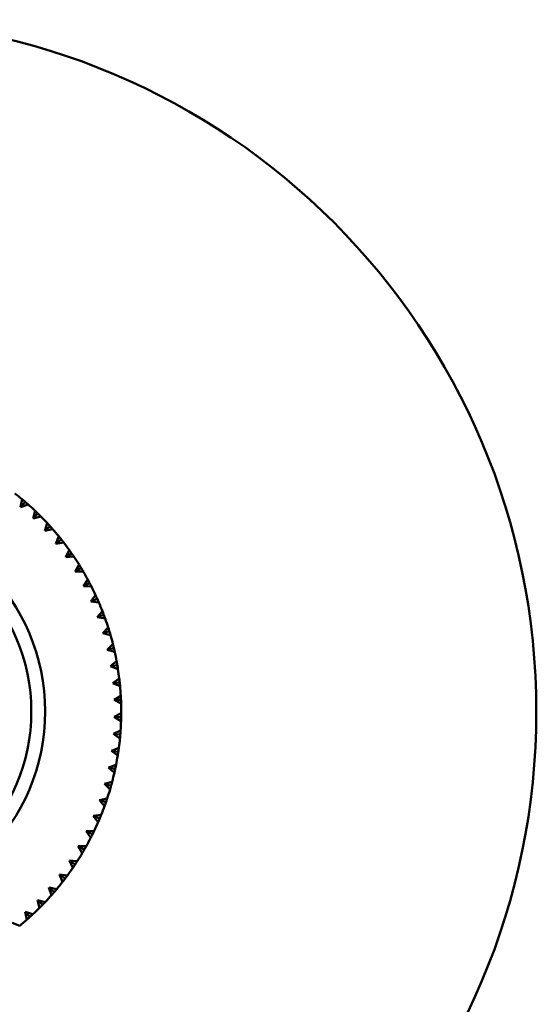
# Model space of a CAD drawing. Header units: millimetres. Extents: x 122 to 1973, y 56 to 2939.
# Tile 6 of 29: x 373 to 410, y 218 to 289. Entities that reach past the tile are written whole.
import ezdxf

# ---------------------------------------------------------------- set-up
doc = ezdxf.new("R2010")
doc.units = ezdxf.units.MM
doc.header["$LTSCALE"] = 10
doc.layers.add('Widoczne (ISO)', color=7, linetype='Continuous', lineweight=50)

msp = doc.modelspace()

# ---------------------------------------------------------------- linework, layer by layer
at = {"layer": 'Widoczne (ISO)'}
for p, q in [((373.208, 253.723), (373.315, 254.288)), ((373.534, 254.101), (373.208, 253.723)), ((373.751, 253.912), (373.208, 253.723)), ((374.11, 252.894), (374.253, 253.451)), ((374.46, 253.252), (374.11, 252.894)), ((374.664, 253.049), (374.11, 252.894)), ((374.959, 252.011), (375.136, 252.558)), ((375.33, 252.346), (374.959, 252.011)), ((375.521, 252.131), (374.959, 252.011)), ((375.75, 251.076), (375.962, 251.611)), ((376.142, 251.387), (375.75, 251.076)), ((376.319, 251.16), (375.75, 251.076)), ((376.482, 250.093), (376.726, 250.613)), ((376.892, 250.379), (376.482, 250.093)), ((377.055, 250.141), (376.482, 250.093)), ((377.15, 249.066), (377.426, 249.57)), ((377.577, 249.325), (377.15, 249.066)), ((377.725, 249.079), (377.15, 249.066)), ((377.752, 247.999), (378.06, 248.485)), ((378.195, 248.231), (377.752, 247.999)), ((378.326, 247.976), (377.752, 247.999)), ((378.286, 246.897), (378.624, 247.362)), ((378.743, 247.101), (378.286, 246.897)), ((378.858, 246.837), (378.286, 246.897)), ((378.75, 245.763), (379.116, 246.206)), ((379.218, 245.938), (378.75, 245.763)), ((379.317, 245.668), (378.75, 245.763)), ((379.142, 244.602), (379.535, 245.022)), ((379.62, 244.747), (379.142, 244.602)), ((379.701, 244.471), (379.142, 244.602)), ((379.46, 243.419), (379.878, 243.813)), ((379.946, 243.534), (379.46, 243.419)), ((380.01, 243.254), (379.46, 243.419)), ((379.703, 242.219), (380.145, 242.586)), ((380.196, 242.302), (379.703, 242.219)), ((380.242, 242.019), (379.703, 242.219)), ((379.87, 241.005), (380.335, 241.343)), ((380.367, 241.058), (379.87, 241.005)), ((380.395, 240.772), (379.87, 241.005)), ((379.961, 239.783), (380.446, 240.092)), ((380.46, 239.805), (379.961, 239.783)), ((380.471, 239.517), (379.961, 239.783)), ((379.975, 238.559), (380.478, 238.836)), ((380.475, 238.548), (379.975, 238.559)), ((380.467, 238.261), (379.975, 238.559)), ((379.912, 237.335), (380.432, 237.58)), ((380.41, 237.294), (379.912, 237.335)), ((380.384, 237.007), (379.912, 237.335)), ((379.772, 236.118), (380.306, 236.33)), ((380.266, 236.045), (379.772, 236.118)), ((380.223, 235.761), (379.772, 236.118)), ((379.556, 234.912), (380.102, 235.09)), ((380.045, 234.809), (379.556, 234.912)), ((379.983, 234.528), (379.556, 234.912)), ((379.265, 233.722), (379.821, 233.866)), ((379.746, 233.588), (379.265, 233.722)), ((379.667, 233.312), (379.265, 233.722)), ((378.899, 232.553), (379.464, 232.661)), ((379.372, 232.389), (378.899, 232.553)), ((379.275, 232.118), (378.899, 232.553)), ((378.461, 231.409), (379.032, 231.482)), ((378.922, 231.216), (378.461, 231.409)), ((378.809, 230.951), (378.461, 231.409)), ((377.952, 230.295), (378.526, 230.331)), ((378.4, 230.073), (377.952, 230.295)), ((378.271, 229.816), (377.952, 230.295)), ((377.662, 228.717), (377.374, 229.215)), ((377.374, 229.215), (377.807, 228.965)), ((377.374, 229.215), (377.949, 229.215)), ((376.986, 227.658), (376.73, 228.173)), ((377.146, 227.897), (376.73, 228.173)), ((376.73, 228.173), (377.303, 228.137)), ((376.419, 226.872), (376.021, 227.174)), ((376.244, 226.644), (376.021, 227.174)), ((376.021, 227.174), (376.591, 227.102)), ((375.629, 225.895), (375.251, 226.221)), ((375.44, 225.678), (375.251, 226.221)), ((375.251, 226.221), (375.815, 226.114)), ((374.78, 224.969), (374.422, 225.319)), ((374.577, 224.765), (374.422, 225.319)), ((374.422, 225.319), (374.979, 225.176)), ((373.874, 224.099), (373.539, 224.47)), ((373.659, 223.908), (373.539, 224.47)), ((373.539, 224.47), (374.086, 224.293)), ((372.604, 223.679), (373.138, 223.467))]:
    msp.add_line(p, q, dxfattribs=at)
for radius in [50, 14.5, 13.5]:
    msp.add_circle((360.479, 238.951), radius, dxfattribs=at)
for start, end in [(50.07148, 52.02427), (46.47148, 48.42427), (42.87148, 44.82427), (39.27148, 41.22427), (35.67148, 37.62427), (32.07148, 34.02427), (28.47148, 30.42427), (24.87148, 26.82427), (21.27148, 23.22427), (17.67148, 19.62427), (14.07148, 16.02427), (10.47148, 12.42427), (6.87148, 8.82427), (3.27148, 5.22427), (359.67148, 1.62427), (356.07148, 358.02427), (352.47148, 354.42427), (348.87148, 350.82427), (345.27148, 347.22427), (341.67148, 343.62427), (338.07148, 340.02427), (334.47148, 336.42427), (330.87148, 332.82427), (327.27148, 329.22427), (323.67148, 325.62427), (320.07148, 322.02427), (316.47148, 318.42427), (312.87148, 314.82427), (309.27148, 311.22427)]:
    msp.add_arc((360.479, 238.951), 20, start, end, dxfattribs=at)
for points, knots in [([(373.315, 254.288), (373.378, 254.235), (373.441, 254.181), (373.514, 254.119), (373.524, 254.11), (373.534, 254.101)], [0.01597845, 0.01597845, 0.01597845, 0.01597845, 0.06606705, 0.06606705, 0.07409033, 0.07409033, 0.07409033, 0.07409033]), ([(373.534, 254.101), (373.544, 254.093), (373.554, 254.084), (373.627, 254.021), (373.689, 253.967), (373.751, 253.912)], [0.05804162, 0.05804162, 0.05804162, 0.05804162, 0.06605559, 0.06605559, 0.11615352, 0.11615352, 0.11615352, 0.11615352]), ([(374.253, 253.451), (374.313, 253.394), (374.372, 253.337), (374.441, 253.27), (374.45, 253.261), (374.46, 253.252)], [0.01597845, 0.01597845, 0.01597845, 0.01597845, 0.06606705, 0.06606705, 0.07409033, 0.07409033, 0.07409033, 0.07409033]), ([(374.46, 253.252), (374.469, 253.242), (374.479, 253.233), (374.547, 253.166), (374.606, 253.108), (374.664, 253.049)], [0.05804162, 0.05804162, 0.05804162, 0.05804162, 0.06605559, 0.06605559, 0.11615352, 0.11615352, 0.11615352, 0.11615352]), ([(375.136, 252.558), (375.192, 252.497), (375.248, 252.436), (375.313, 252.365), (375.321, 252.355), (375.33, 252.346)], [0.01597845, 0.01597845, 0.01597845, 0.01597845, 0.06606705, 0.06606705, 0.07409033, 0.07409033, 0.07409033, 0.07409033]), ([(375.33, 252.346), (375.339, 252.336), (375.348, 252.326), (375.412, 252.255), (375.467, 252.193), (375.521, 252.131)], [0.05804162, 0.05804162, 0.05804162, 0.05804162, 0.06605559, 0.06605559, 0.11615352, 0.11615352, 0.11615352, 0.11615352]), ([(375.962, 251.611), (376.014, 251.547), (376.066, 251.482), (376.126, 251.407), (376.134, 251.397), (376.142, 251.387)], [0.01597845, 0.01597845, 0.01597845, 0.01597845, 0.06606705, 0.06606705, 0.07409033, 0.07409033, 0.07409033, 0.07409033]), ([(376.142, 251.387), (376.15, 251.376), (376.158, 251.366), (376.218, 251.291), (376.269, 251.226), (376.319, 251.16)], [0.05804162, 0.05804162, 0.05804162, 0.05804162, 0.06605559, 0.06605559, 0.11615352, 0.11615352, 0.11615352, 0.11615352]), ([(376.726, 250.613), (376.774, 250.546), (376.822, 250.479), (376.877, 250.4), (376.884, 250.389), (376.892, 250.379)], [0.01597845, 0.01597845, 0.01597845, 0.01597845, 0.06606705, 0.06606705, 0.07409033, 0.07409033, 0.07409033, 0.07409033]), ([(376.892, 250.379), (376.9, 250.368), (376.907, 250.357), (376.962, 250.278), (377.008, 250.21), (377.055, 250.141)], [0.05804162, 0.05804162, 0.05804162, 0.05804162, 0.06605559, 0.06605559, 0.11615352, 0.11615352, 0.11615352, 0.11615352]), ([(377.426, 249.57), (377.47, 249.5), (377.514, 249.43), (377.563, 249.348), (377.57, 249.337), (377.577, 249.325)], [0.01597845, 0.01597845, 0.01597845, 0.01597845, 0.06606705, 0.06606705, 0.07409033, 0.07409033, 0.07409033, 0.07409033]), ([(377.577, 249.325), (377.584, 249.314), (377.591, 249.303), (377.64, 249.221), (377.683, 249.15), (377.725, 249.079)], [0.05804162, 0.05804162, 0.05804162, 0.05804162, 0.06605559, 0.06605559, 0.11615352, 0.11615352, 0.11615352, 0.11615352]), ([(378.06, 248.485), (378.099, 248.412), (378.138, 248.34), (378.183, 248.255), (378.189, 248.243), (378.195, 248.231)], [0.01597845, 0.01597845, 0.01597845, 0.01597845, 0.06606705, 0.06606705, 0.07409033, 0.07409033, 0.07409033, 0.07409033]), ([(378.195, 248.231), (378.201, 248.22), (378.207, 248.208), (378.251, 248.123), (378.289, 248.049), (378.326, 247.976)], [0.05804162, 0.05804162, 0.05804162, 0.05804162, 0.06605559, 0.06605559, 0.11615352, 0.11615352, 0.11615352, 0.11615352]), ([(378.624, 247.362), (378.658, 247.287), (378.693, 247.212), (378.732, 247.125), (378.737, 247.113), (378.743, 247.101)], [0.01597845, 0.01597845, 0.01597845, 0.01597845, 0.06606705, 0.06606705, 0.07409033, 0.07409033, 0.07409033, 0.07409033]), ([(378.743, 247.101), (378.748, 247.089), (378.753, 247.076), (378.792, 246.989), (378.825, 246.913), (378.858, 246.837)], [0.05804162, 0.05804162, 0.05804162, 0.05804162, 0.06605559, 0.06605559, 0.11615352, 0.11615352, 0.11615352, 0.11615352]), ([(379.116, 246.206), (379.146, 246.129), (379.175, 246.052), (379.209, 245.963), (379.214, 245.95), (379.218, 245.938)], [0.01597845, 0.01597845, 0.01597845, 0.01597845, 0.06606705, 0.06606705, 0.07409033, 0.07409033, 0.07409033, 0.07409033]), ([(379.218, 245.938), (379.223, 245.925), (379.228, 245.913), (379.261, 245.823), (379.289, 245.745), (379.317, 245.668)], [0.05804162, 0.05804162, 0.05804162, 0.05804162, 0.06605559, 0.06605559, 0.11615352, 0.11615352, 0.11615352, 0.11615352]), ([(379.535, 245.022), (379.56, 244.943), (379.584, 244.864), (379.612, 244.773), (379.616, 244.76), (379.62, 244.747)], [0.01597845, 0.01597845, 0.01597845, 0.01597845, 0.06606705, 0.06606705, 0.07409033, 0.07409033, 0.07409033, 0.07409033]), ([(379.62, 244.747), (379.624, 244.735), (379.628, 244.722), (379.655, 244.63), (379.679, 244.551), (379.701, 244.471)], [0.05804162, 0.05804162, 0.05804162, 0.05804162, 0.06605559, 0.06605559, 0.11615352, 0.11615352, 0.11615352, 0.11615352]), ([(379.878, 243.813), (379.898, 243.733), (379.918, 243.653), (379.94, 243.56), (379.943, 243.547), (379.946, 243.534)], [0.01597845, 0.01597845, 0.01597845, 0.01597845, 0.06606705, 0.06606705, 0.07409033, 0.07409033, 0.07409033, 0.07409033]), ([(379.946, 243.534), (379.949, 243.521), (379.952, 243.508), (379.974, 243.415), (379.992, 243.334), (380.01, 243.254)], [0.05804162, 0.05804162, 0.05804162, 0.05804162, 0.06605559, 0.06605559, 0.11615352, 0.11615352, 0.11615352, 0.11615352]), ([(380.145, 242.586), (380.16, 242.504), (380.175, 242.423), (380.191, 242.329), (380.193, 242.315), (380.196, 242.302)], [0.01597845, 0.01597845, 0.01597845, 0.01597845, 0.06606705, 0.06606705, 0.07409033, 0.07409033, 0.07409033, 0.07409033]), ([(380.196, 242.302), (380.198, 242.289), (380.2, 242.276), (380.216, 242.182), (380.229, 242.1), (380.242, 242.019)], [0.05804162, 0.05804162, 0.05804162, 0.05804162, 0.06605559, 0.06605559, 0.11615352, 0.11615352, 0.11615352, 0.11615352]), ([(380.335, 241.343), (380.345, 241.261), (380.354, 241.179), (380.364, 241.084), (380.366, 241.071), (380.367, 241.058)], [0.01597845, 0.01597845, 0.01597845, 0.01597845, 0.06606705, 0.06606705, 0.07409033, 0.07409033, 0.07409033, 0.07409033]), ([(380.367, 241.058), (380.369, 241.045), (380.37, 241.031), (380.38, 240.936), (380.388, 240.854), (380.395, 240.772)], [0.05804162, 0.05804162, 0.05804162, 0.05804162, 0.06605559, 0.06605559, 0.11615352, 0.11615352, 0.11615352, 0.11615352]), ([(380.446, 240.092), (380.451, 240.01), (380.455, 239.927), (380.459, 239.831), (380.46, 239.818), (380.46, 239.805)], [0.01597845, 0.01597845, 0.01597845, 0.01597845, 0.06606705, 0.06606705, 0.07409033, 0.07409033, 0.07409033, 0.07409033]), ([(380.46, 239.805), (380.461, 239.792), (380.461, 239.778), (380.465, 239.683), (380.468, 239.6), (380.471, 239.517)], [0.05804162, 0.05804162, 0.05804162, 0.05804162, 0.06605559, 0.06605559, 0.11615352, 0.11615352, 0.11615352, 0.11615352]), ([(380.475, 238.548), (380.474, 238.535), (380.474, 238.522), (380.472, 238.426), (380.47, 238.344), (380.467, 238.261)], [0.05804162, 0.05804162, 0.05804162, 0.05804162, 0.06605559, 0.06605559, 0.11615352, 0.11615352, 0.11615352, 0.11615352]), ([(380.478, 238.836), (380.478, 238.753), (380.477, 238.671), (380.475, 238.575), (380.475, 238.562), (380.475, 238.548)], [0.01597845, 0.01597845, 0.01597845, 0.01597845, 0.06606705, 0.06606705, 0.07409033, 0.07409033, 0.07409033, 0.07409033]), ([(380.41, 237.294), (380.409, 237.281), (380.408, 237.267), (380.399, 237.172), (380.392, 237.09), (380.384, 237.007)], [0.05804162, 0.05804162, 0.05804162, 0.05804162, 0.06605559, 0.06605559, 0.11615352, 0.11615352, 0.11615352, 0.11615352]), ([(380.432, 237.58), (380.426, 237.498), (380.42, 237.416), (380.412, 237.32), (380.411, 237.307), (380.41, 237.294)], [0.01597845, 0.01597845, 0.01597845, 0.01597845, 0.06606705, 0.06606705, 0.07409033, 0.07409033, 0.07409033, 0.07409033]), ([(380.306, 236.33), (380.295, 236.248), (380.284, 236.167), (380.27, 236.072), (380.268, 236.059), (380.266, 236.045)], [0.01597845, 0.01597845, 0.01597845, 0.01597845, 0.06606705, 0.06606705, 0.07409033, 0.07409033, 0.07409033, 0.07409033]), ([(380.266, 236.045), (380.265, 236.032), (380.263, 236.019), (380.248, 235.924), (380.236, 235.843), (380.223, 235.761)], [0.05804162, 0.05804162, 0.05804162, 0.05804162, 0.06605559, 0.06605559, 0.11615352, 0.11615352, 0.11615352, 0.11615352]), ([(380.102, 235.09), (380.087, 235.009), (380.07, 234.928), (380.05, 234.835), (380.048, 234.822), (380.045, 234.809)], [0.01597845, 0.01597845, 0.01597845, 0.01597845, 0.06606705, 0.06606705, 0.07409033, 0.07409033, 0.07409033, 0.07409033]), ([(380.045, 234.809), (380.042, 234.796), (380.039, 234.783), (380.019, 234.689), (380.002, 234.608), (379.983, 234.528)], [0.05804162, 0.05804162, 0.05804162, 0.05804162, 0.06605559, 0.06605559, 0.11615352, 0.11615352, 0.11615352, 0.11615352]), ([(379.746, 233.588), (379.743, 233.576), (379.739, 233.563), (379.713, 233.471), (379.69, 233.391), (379.667, 233.312)], [0.05804162, 0.05804162, 0.05804162, 0.05804162, 0.06605559, 0.06605559, 0.11615352, 0.11615352, 0.11615352, 0.11615352]), ([(379.821, 233.866), (379.8, 233.786), (379.779, 233.706), (379.753, 233.614), (379.75, 233.601), (379.746, 233.588)], [0.01597845, 0.01597845, 0.01597845, 0.01597845, 0.06606705, 0.06606705, 0.07409033, 0.07409033, 0.07409033, 0.07409033]), ([(379.372, 232.389), (379.367, 232.377), (379.363, 232.364), (379.331, 232.274), (379.303, 232.196), (379.275, 232.118)], [0.05804162, 0.05804162, 0.05804162, 0.05804162, 0.06605559, 0.06605559, 0.11615352, 0.11615352, 0.11615352, 0.11615352]), ([(379.464, 232.661), (379.438, 232.583), (379.412, 232.505), (379.38, 232.414), (379.376, 232.402), (379.372, 232.389)], [0.01597845, 0.01597845, 0.01597845, 0.01597845, 0.06606705, 0.06606705, 0.07409033, 0.07409033, 0.07409033, 0.07409033]), ([(379.032, 231.482), (379.001, 231.405), (378.969, 231.329), (378.933, 231.24), (378.927, 231.228), (378.922, 231.216)], [0.01597845, 0.01597845, 0.01597845, 0.01597845, 0.06606705, 0.06606705, 0.07409033, 0.07409033, 0.07409033, 0.07409033]), ([(378.922, 231.216), (378.917, 231.203), (378.912, 231.191), (378.875, 231.103), (378.842, 231.027), (378.809, 230.951)], [0.05804162, 0.05804162, 0.05804162, 0.05804162, 0.06605559, 0.06605559, 0.11615352, 0.11615352, 0.11615352, 0.11615352]), ([(378.526, 230.331), (378.49, 230.257), (378.454, 230.183), (378.412, 230.097), (378.406, 230.085), (378.4, 230.073)], [0.01597845, 0.01597845, 0.01597845, 0.01597845, 0.06606705, 0.06606705, 0.07409033, 0.07409033, 0.07409033, 0.07409033]), ([(377.146, 227.897), (377.139, 227.886), (377.132, 227.875), (377.078, 227.795), (377.032, 227.726), (376.986, 227.658)], [0.05804162, 0.05804162, 0.05804162, 0.05804162, 0.06605559, 0.06605559, 0.11615352, 0.11615352, 0.11615352, 0.11615352]), ([(376.591, 227.102), (376.542, 227.036), (376.493, 226.97), (376.435, 226.893), (376.427, 226.882), (376.419, 226.872)], [0.01597845, 0.01597845, 0.01597845, 0.01597845, 0.06606705, 0.06606705, 0.07409033, 0.07409033, 0.07409033, 0.07409033]), ([(376.419, 226.872), (376.411, 226.861), (376.403, 226.851), (376.345, 226.775), (376.295, 226.709), (376.244, 226.644)], [0.05804162, 0.05804162, 0.05804162, 0.05804162, 0.06605559, 0.06605559, 0.11615352, 0.11615352, 0.11615352, 0.11615352]), ([(375.629, 225.895), (375.621, 225.885), (375.612, 225.875), (375.549, 225.802), (375.495, 225.74), (375.44, 225.678)], [0.05804162, 0.05804162, 0.05804162, 0.05804162, 0.06605559, 0.06605559, 0.11615352, 0.11615352, 0.11615352, 0.11615352]), ([(375.815, 226.114), (375.762, 226.051), (375.709, 225.988), (375.647, 225.915), (375.638, 225.905), (375.629, 225.895)], [0.01597845, 0.01597845, 0.01597845, 0.01597845, 0.06606705, 0.06606705, 0.07409033, 0.07409033, 0.07409033, 0.07409033]), ([(374.78, 224.969), (374.77, 224.96), (374.761, 224.95), (374.694, 224.882), (374.636, 224.823), (374.577, 224.765)], [0.05804162, 0.05804162, 0.05804162, 0.05804162, 0.06605559, 0.06605559, 0.11615352, 0.11615352, 0.11615352, 0.11615352]), ([(374.979, 225.176), (374.922, 225.116), (374.865, 225.057), (374.798, 224.988), (374.789, 224.979), (374.78, 224.969)], [0.01597845, 0.01597845, 0.01597845, 0.01597845, 0.06606705, 0.06606705, 0.07409033, 0.07409033, 0.07409033, 0.07409033]), ([(374.086, 224.293), (374.025, 224.237), (373.964, 224.181), (373.893, 224.117), (373.883, 224.108), (373.874, 224.099)], [0.01597845, 0.01597845, 0.01597845, 0.01597845, 0.06606705, 0.06606705, 0.07409033, 0.07409033, 0.07409033, 0.07409033]), ([(373.874, 224.099), (373.864, 224.09), (373.854, 224.081), (373.783, 224.017), (373.721, 223.962), (373.659, 223.908)], [0.05804162, 0.05804162, 0.05804162, 0.05804162, 0.06605559, 0.06605559, 0.11615352, 0.11615352, 0.11615352, 0.11615352])]:
    msp.add_open_spline(points, degree=3, knots=knots, dxfattribs=at)
for points in [[(378.4, 230.073), (378.358, 229.987), (378.314, 229.901), (378.271, 229.816)], [(377.949, 229.215), (377.903, 229.132), (377.855, 229.048), (377.807, 228.965)], [(377.807, 228.965), (377.76, 228.882), (377.711, 228.799), (377.662, 228.717)], [(377.303, 228.137), (377.252, 228.057), (377.199, 227.977), (377.146, 227.897)]]:
    msp.add_open_spline(points, degree=3, dxfattribs=at)

doc.saveas('drawing.dxf')
